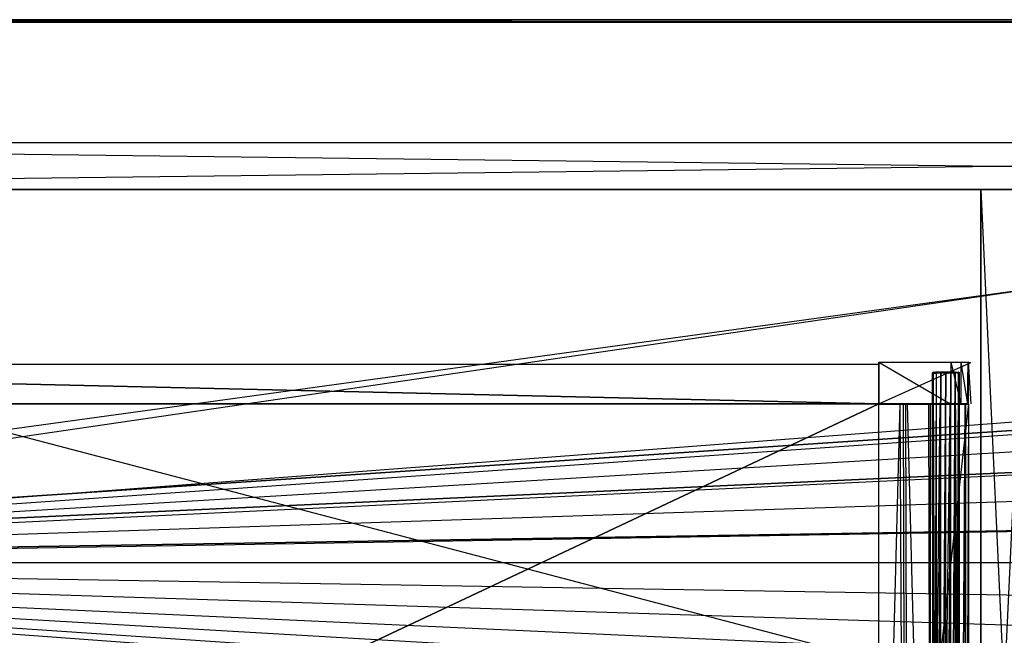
# Model space of a CAD drawing. Extents: x -1.6 to 0, y -0.5 to 0.
# Tile 14 of 29: x -1.2 to -0.8, y -0.25 to 0. Entities that reach past the tile are written whole.
import ezdxf

# ---------------------------------------------------------------- set-up
doc = ezdxf.new("R2010")
doc.units = 0
for name, color, linetype in [('L11_KORPUS_LEGATO_MS_X_190__Y_4', 7, 'CONTINUOUS'), ('L12_KORPUS_LEGATO_BO_X_15620__Y', 7, 'CONTINUOUS'), ('L13_KORPUS_LEGATO_RWT_X_15620__', 7, 'CONTINUOUS'), ('L2_DRAWERBOX_LEGATO_REL_6_X_365', 7, 'CONTINUOUS'), ('L4_DRAWERBOX_LEGATO_REL_4_X_139', 7, 'CONTINUOUS'), ('L5_DRAWERBOX_LEGATO_REL_3_X_688', 7, 'CONTINUOUS'), ('L6_DRAWERBOX_LEGATO_REL_2_X_688', 7, 'CONTINUOUS'), ('L7_DRAWERBOX_LEGATO_REL_1_X_373', 7, 'CONTINUOUS'), ('L9_PLATTE_LEGATO_N_B11700__0___', 7, 'CONTINUOUS')]:
    doc.layers.add(name, color=color, linetype=linetype)

msp = doc.modelspace()

# ---------------------------------------------------------------- linework, layer by layer
at = {"layer": 'L11_KORPUS_LEGATO_MS_X_190__Y_4', "color": 8}
for points, invisible_edges in [([(-0.8095, -0.069, 0.313), (-0.7905, -0.069, 0.02), (-0.8095, -0.069, 0.02), (-0.8095, -0.069, 0.313)], 13), ([(-0.7905, -0.069, 0.02), (-0.8095, -0.069, 0.313), (-0.7905, -0.069, 0.313), (-0.7905, -0.069, 0.02)], 14), ([(-0.7905, -0.069, 0.02), (-0.8095, -0.478, 0.02), (-0.8095, -0.069, 0.02), (-0.7905, -0.069, 0.02)], 13), ([(-0.8095, -0.478, 0.02), (-0.7905, -0.069, 0.02), (-0.7905, -0.478, 0.02), (-0.8095, -0.478, 0.02)], 14), ([(-0.7905, -0.478, 0.313), (-0.8095, -0.069, 0.313), (-0.8095, -0.478, 0.313), (-0.7905, -0.478, 0.313)], 13), ([(-0.8095, -0.069, 0.313), (-0.7905, -0.478, 0.313), (-0.7905, -0.069, 0.313), (-0.8095, -0.069, 0.313)], 14), ([(-0.8095, -0.478, 0.313), (-0.8095, -0.069, 0.02), (-0.8095, -0.478, 0.02), (-0.8095, -0.478, 0.313)], 13), ([(-0.8095, -0.069, 0.02), (-0.8095, -0.478, 0.313), (-0.8095, -0.069, 0.313), (-0.8095, -0.069, 0.02)], 14)]:
    msp.add_3dface(points, dxfattribs=dict(at, invisible_edges=invisible_edges))
at = {"layer": 'L12_KORPUS_LEGATO_BO_X_15620__Y', "color": 8}
for points, invisible_edges in [([(-0.019, -0.4785, 0.02), (-1.581, -0.069, 0.02), (-1.581, -0.4785, 0.02), (-0.019, -0.4785, 0.02)], 13), ([(-1.581, -0.069, 0.02), (-0.019, -0.4785, 0.02), (-0.019, -0.069, 0.02), (-1.581, -0.069, 0.02)], 14), ([(-0.019, -0.069, 0.001), (-1.581, -0.4785, 0.001), (-1.581, -0.069, 0.001), (-0.019, -0.069, 0.001)], 13), ([(-1.581, -0.4785, 0.001), (-0.019, -0.069, 0.001), (-0.019, -0.4785, 0.001), (-1.581, -0.4785, 0.001)], 14), ([(-1.581, -0.069, 0.02), (-0.019, -0.069, 0.001), (-1.581, -0.069, 0.001), (-1.581, -0.069, 0.02)], 13), ([(-0.019, -0.069, 0.001), (-1.581, -0.069, 0.02), (-0.019, -0.069, 0.02), (-0.019, -0.069, 0.001)], 14)]:
    msp.add_3dface(points, dxfattribs=dict(at, invisible_edges=invisible_edges))
at = {"layer": 'L13_KORPUS_LEGATO_RWT_X_15620__', "color": 8}
for points, invisible_edges in [([(-1.581, -0.05, 0.1605), (-0.019, -0.05, 0.0005), (-1.581, -0.05, 0.0005), (-1.581, -0.05, 0.1605)], 13), ([(-0.019, -0.05, 0.0005), (-1.581, -0.05, 0.1605), (-0.019, -0.05, 0.1605), (-0.019, -0.05, 0.0005)], 14), ([(-0.019, -0.05, 0.0005), (-1.581, -0.069, 0.0005), (-1.581, -0.05, 0.0005), (-0.019, -0.05, 0.0005)], 13), ([(-1.581, -0.069, 0.0005), (-0.019, -0.05, 0.0005), (-0.019, -0.069, 0.0005), (-1.581, -0.069, 0.0005)], 14), ([(-0.019, -0.069, 0.1605), (-1.581, -0.05, 0.1605), (-1.581, -0.069, 0.1605), (-0.019, -0.069, 0.1605)], 13), ([(-1.581, -0.05, 0.1605), (-0.019, -0.069, 0.1605), (-0.019, -0.05, 0.1605), (-1.581, -0.05, 0.1605)], 14), ([(-0.019, -0.069, 0.1605), (-1.581, -0.069, 0.0005), (-0.019, -0.069, 0.0005), (-0.019, -0.069, 0.1605)], 13), ([(-1.581, -0.069, 0.0005), (-0.019, -0.069, 0.1605), (-1.581, -0.069, 0.1605), (-1.581, -0.069, 0.0005)], 14)]:
    msp.add_3dface(points, dxfattribs=dict(at, invisible_edges=invisible_edges))
at = {"layer": 'L2_DRAWERBOX_LEGATO_REL_6_X_365', "color": 8}
for points, invisible_edges in [([(-0.850985, -0.156, 0.032), (-0.850985, -0.48, 0.048743), (-0.850985, -0.48, 0.032), (-0.850985, -0.156, 0.032)], 13), ([(-0.850985, -0.48, 0.048743), (-0.850985, -0.156, 0.032), (-0.850985, -0.156, 0.048743), (-0.850985, -0.48, 0.048743)], 14), ([(-0.850985, -0.48, 0.032), (-0.8145, -0.156, 0.032), (-0.850985, -0.156, 0.032), (-0.850985, -0.48, 0.032)], 13), ([(-0.8145, -0.156, 0.032), (-0.850985, -0.48, 0.032), (-0.8145, -0.48, 0.032), (-0.8145, -0.156, 0.032)], 14), ([(-0.842241, -0.156, 0.055052), (-0.850985, -0.48, 0.048743), (-0.850985, -0.156, 0.048743), (-0.842241, -0.156, 0.055052)], 13), ([(-0.850985, -0.48, 0.048743), (-0.842241, -0.156, 0.055052), (-0.842241, -0.48, 0.055052), (-0.850985, -0.48, 0.048743)], 14), ([(-0.842241, -0.156, 0.055052), (-0.840933, -0.48, 0.056719), (-0.842241, -0.48, 0.055052), (-0.842241, -0.156, 0.055052)], 13), ([(-0.840933, -0.48, 0.056719), (-0.842241, -0.156, 0.055052), (-0.840933, -0.156, 0.056719), (-0.840933, -0.48, 0.056719)], 14), ([(-0.840933, -0.156, 0.056719), (-0.83997, -0.48, 0.058607), (-0.840933, -0.48, 0.056719), (-0.840933, -0.156, 0.056719)], 13), ([(-0.83997, -0.48, 0.058607), (-0.840933, -0.156, 0.056719), (-0.83997, -0.156, 0.058607), (-0.83997, -0.48, 0.058607)], 14), ([(-0.83997, -0.156, 0.058607), (-0.839389, -0.48, 0.060646), (-0.83997, -0.48, 0.058607), (-0.83997, -0.156, 0.058607)], 13), ([(-0.839389, -0.48, 0.060646), (-0.83997, -0.156, 0.058607), (-0.839389, -0.156, 0.060646), (-0.839389, -0.48, 0.060646)], 14), ([(-0.839389, -0.156, 0.060646), (-0.83068, -0.48, 0.113598), (-0.839389, -0.48, 0.060646), (-0.839389, -0.156, 0.060646)], 13), ([(-0.83068, -0.48, 0.113598), (-0.839389, -0.156, 0.060646), (-0.83068, -0.156, 0.113598), (-0.83068, -0.48, 0.113598)], 14), ([(-0.83068, -0.156, 0.113598), (-0.829928, -0.48, 0.114666), (-0.83068, -0.48, 0.113598), (-0.83068, -0.156, 0.113598)], 13), ([(-0.829928, -0.48, 0.114666), (-0.83068, -0.156, 0.113598), (-0.829928, -0.156, 0.114666), (-0.829928, -0.48, 0.114666)], 14), ([(-0.826089, -0.156, 0.115998), (-0.829928, -0.48, 0.114666), (-0.829928, -0.156, 0.114666), (-0.826089, -0.156, 0.115998)], 13), ([(-0.829928, -0.48, 0.114666), (-0.826089, -0.156, 0.115998), (-0.826089, -0.48, 0.115998), (-0.829928, -0.48, 0.114666)], 14), ([(-0.822026, -0.156, 0.115948), (-0.826089, -0.48, 0.115998), (-0.826089, -0.156, 0.115998), (-0.822026, -0.156, 0.115948)], 13), ([(-0.826089, -0.48, 0.115998), (-0.822026, -0.156, 0.115948), (-0.822026, -0.48, 0.115948), (-0.826089, -0.48, 0.115998)], 14), ([(-0.81838, -0.156, 0.114232), (-0.822026, -0.48, 0.115948), (-0.822026, -0.156, 0.115948), (-0.81838, -0.156, 0.114232)], 13), ([(-0.822026, -0.48, 0.115948), (-0.81838, -0.156, 0.114232), (-0.81838, -0.48, 0.114232), (-0.822026, -0.48, 0.115948)], 14), ([(-0.81838, -0.48, 0.114232), (-0.816033, -0.156, 0.110955), (-0.816033, -0.48, 0.110955), (-0.81838, -0.48, 0.114232)], 13), ([(-0.816033, -0.156, 0.110955), (-0.81838, -0.48, 0.114232), (-0.81838, -0.156, 0.114232), (-0.816033, -0.156, 0.110955)], 14), ([(-0.816033, -0.48, 0.110955), (-0.815786, -0.156, 0.10758), (-0.815786, -0.48, 0.10758), (-0.816033, -0.48, 0.110955)], 13), ([(-0.815786, -0.156, 0.10758), (-0.816033, -0.48, 0.110955), (-0.816033, -0.156, 0.110955), (-0.815786, -0.156, 0.10758)], 14), ([(-0.815786, -0.48, 0.10758), (-0.8145, -0.156, 0.032), (-0.8145, -0.48, 0.032), (-0.815786, -0.48, 0.10758)], 13), ([(-0.8145, -0.156, 0.032), (-0.815786, -0.48, 0.10758), (-0.815786, -0.156, 0.10758), (-0.8145, -0.156, 0.032)], 14)]:
    msp.add_3dface(points, dxfattribs=dict(at, invisible_edges=invisible_edges))
at = {"layer": 'L4_DRAWERBOX_LEGATO_REL_4_X_139', "color": 8}
for points, invisible_edges in [([(-0.828757, -0.143151, 0.164526), (-0.82917, -0.143525, 0.1666), (-0.828757, -0.143525, 0.164526), (-0.828757, -0.143151, 0.164526)], 13), ([(-0.82917, -0.143525, 0.1666), (-0.828757, -0.143151, 0.164526), (-0.82917, -0.143151, 0.1666), (-0.82917, -0.143525, 0.1666)], 14), ([(-0.82917, -0.143151, 0.1666), (-0.828757, -0.143525, 0.168674), (-0.82917, -0.143525, 0.1666), (-0.82917, -0.143151, 0.1666)], 13), ([(-0.828757, -0.143525, 0.168674), (-0.82917, -0.143151, 0.1666), (-0.828757, -0.143151, 0.168674), (-0.828757, -0.143525, 0.168674)], 14), ([(-0.827665, -0.143151, 0.168221), (-0.82917, -0.143151, 0.1666), (-0.827987, -0.143151, 0.1666), (-0.827665, -0.143151, 0.168221)], 13), ([(-0.82917, -0.143151, 0.1666), (-0.827665, -0.143151, 0.168221), (-0.828757, -0.143151, 0.168674), (-0.82917, -0.143151, 0.1666)], 14), ([(-0.827665, -0.143151, 0.164979), (-0.82917, -0.143151, 0.1666), (-0.828757, -0.143151, 0.164526), (-0.827665, -0.143151, 0.164979)], 13), ([(-0.82917, -0.143151, 0.1666), (-0.827665, -0.143151, 0.164979), (-0.827987, -0.143151, 0.1666), (-0.82917, -0.143151, 0.1666)], 14), ([(-0.828757, -0.143525, 0.164526), (-0.82917, -0.453487, 0.1666), (-0.828757, -0.453487, 0.164526), (-0.828757, -0.143525, 0.164526)], 13), ([(-0.82917, -0.453487, 0.1666), (-0.828757, -0.143525, 0.164526), (-0.82917, -0.143525, 0.1666), (-0.82917, -0.453487, 0.1666)], 14), ([(-0.82917, -0.143525, 0.1666), (-0.828757, -0.453487, 0.168674), (-0.82917, -0.453487, 0.1666), (-0.82917, -0.143525, 0.1666)], 13), ([(-0.828757, -0.453487, 0.168674), (-0.82917, -0.143525, 0.1666), (-0.828757, -0.143525, 0.168674), (-0.828757, -0.453487, 0.168674)], 14), ([(-0.827582, -0.143151, 0.162768), (-0.828757, -0.143525, 0.164526), (-0.827582, -0.143525, 0.162768), (-0.827582, -0.143151, 0.162768)], 13), ([(-0.828757, -0.143525, 0.164526), (-0.827582, -0.143151, 0.162768), (-0.828757, -0.143151, 0.164526), (-0.828757, -0.143525, 0.164526)], 14), ([(-0.828757, -0.143151, 0.168674), (-0.827582, -0.143525, 0.170432), (-0.828757, -0.143525, 0.168674), (-0.828757, -0.143151, 0.168674)], 13), ([(-0.827582, -0.143525, 0.170432), (-0.828757, -0.143151, 0.168674), (-0.827582, -0.143151, 0.170432), (-0.827582, -0.143525, 0.170432)], 14), ([(-0.826746, -0.143151, 0.169596), (-0.828757, -0.143151, 0.168674), (-0.827665, -0.143151, 0.168221), (-0.826746, -0.143151, 0.169596)], 13), ([(-0.828757, -0.143151, 0.168674), (-0.826746, -0.143151, 0.169596), (-0.827582, -0.143151, 0.170432), (-0.828757, -0.143151, 0.168674)], 14), ([(-0.826746, -0.143151, 0.163604), (-0.828757, -0.143151, 0.164526), (-0.827582, -0.143151, 0.162768), (-0.826746, -0.143151, 0.163604)], 13), ([(-0.828757, -0.143151, 0.164526), (-0.826746, -0.143151, 0.163604), (-0.827665, -0.143151, 0.164979), (-0.828757, -0.143151, 0.164526)], 14), ([(-0.827582, -0.143525, 0.162768), (-0.828757, -0.453487, 0.164526), (-0.827582, -0.453487, 0.162768), (-0.827582, -0.143525, 0.162768)], 13), ([(-0.828757, -0.453487, 0.164526), (-0.827582, -0.143525, 0.162768), (-0.828757, -0.143525, 0.164526), (-0.828757, -0.453487, 0.164526)], 14), ([(-0.828757, -0.143525, 0.168674), (-0.827582, -0.453487, 0.170432), (-0.828757, -0.453487, 0.168674), (-0.828757, -0.143525, 0.168674)], 13), ([(-0.827582, -0.453487, 0.170432), (-0.828757, -0.143525, 0.168674), (-0.827582, -0.143525, 0.170432), (-0.827582, -0.453487, 0.170432)], 14), ([(-0.827665, -0.143151, 0.164979), (-0.819836, -0.143151, 0.164979), (-0.827987, -0.143151, 0.1666), (-0.827665, -0.143151, 0.164979)], 10), ([(-0.827987, -0.143151, 0.1666), (-0.819836, -0.143151, 0.164979), (-0.819513, -0.143151, 0.1666), (-0.827987, -0.143151, 0.1666)], 13), ([(-0.827987, -0.143151, 0.1666), (-0.819513, -0.143151, 0.1666), (-0.819836, -0.143151, 0.168221), (-0.827987, -0.143151, 0.1666)], 10), ([(-0.827987, -0.143151, 0.1666), (-0.819836, -0.143151, 0.168221), (-0.827665, -0.143151, 0.168221), (-0.827987, -0.143151, 0.1666)], 13), ([(-0.826746, -0.143151, 0.163604), (-0.819836, -0.143151, 0.164979), (-0.827665, -0.143151, 0.164979), (-0.826746, -0.143151, 0.163604)], 13), ([(-0.827665, -0.143151, 0.168221), (-0.819836, -0.143151, 0.168221), (-0.820754, -0.143151, 0.169596), (-0.827665, -0.143151, 0.168221)], 14), ([(-0.827665, -0.143151, 0.168221), (-0.820754, -0.143151, 0.169596), (-0.826746, -0.143151, 0.169596), (-0.827665, -0.143151, 0.168221)], 15), ([(-0.825824, -0.143525, 0.161593), (-0.827582, -0.143151, 0.162768), (-0.827582, -0.143525, 0.162768), (-0.825824, -0.143525, 0.161593)], 13), ([(-0.827582, -0.143151, 0.162768), (-0.825824, -0.143525, 0.161593), (-0.825824, -0.143151, 0.161593), (-0.827582, -0.143151, 0.162768)], 14), ([(-0.825372, -0.143151, 0.170514), (-0.827582, -0.143151, 0.170432), (-0.826746, -0.143151, 0.169596), (-0.825372, -0.143151, 0.170514)], 13), ([(-0.827582, -0.143151, 0.170432), (-0.825372, -0.143151, 0.170514), (-0.825824, -0.143151, 0.171607), (-0.827582, -0.143151, 0.170432)], 14), ([(-0.825372, -0.143151, 0.162686), (-0.827582, -0.143151, 0.162768), (-0.825824, -0.143151, 0.161593), (-0.825372, -0.143151, 0.162686)], 13), ([(-0.827582, -0.143151, 0.162768), (-0.825372, -0.143151, 0.162686), (-0.826746, -0.143151, 0.163604), (-0.827582, -0.143151, 0.162768)], 14), ([(-0.825824, -0.143151, 0.171607), (-0.827582, -0.143525, 0.170432), (-0.827582, -0.143151, 0.170432), (-0.825824, -0.143151, 0.171607)], 13), ([(-0.827582, -0.143525, 0.170432), (-0.825824, -0.143151, 0.171607), (-0.825824, -0.143525, 0.171607), (-0.827582, -0.143525, 0.170432)], 14), ([(-0.827582, -0.453487, 0.162768), (-0.825824, -0.143525, 0.161593), (-0.827582, -0.143525, 0.162768), (-0.827582, -0.453487, 0.162768)], 13), ([(-0.825824, -0.143525, 0.161593), (-0.827582, -0.453487, 0.162768), (-0.825824, -0.453487, 0.161593), (-0.825824, -0.143525, 0.161593)], 14), ([(-0.825824, -0.143525, 0.171607), (-0.827582, -0.453487, 0.170432), (-0.827582, -0.143525, 0.170432), (-0.825824, -0.143525, 0.171607)], 13), ([(-0.827582, -0.453487, 0.170432), (-0.825824, -0.143525, 0.171607), (-0.825824, -0.453487, 0.171607), (-0.827582, -0.453487, 0.170432)], 14), ([(-0.825372, -0.143151, 0.162686), (-0.820754, -0.143151, 0.163604), (-0.826746, -0.143151, 0.163604), (-0.825372, -0.143151, 0.162686)], 13), ([(-0.826746, -0.143151, 0.163604), (-0.820754, -0.143151, 0.163604), (-0.819836, -0.143151, 0.164979), (-0.826746, -0.143151, 0.163604)], 10), ([(-0.826746, -0.143151, 0.169596), (-0.820754, -0.143151, 0.169596), (-0.822129, -0.143151, 0.170514), (-0.826746, -0.143151, 0.169596)], 15), ([(-0.826746, -0.143151, 0.169596), (-0.822129, -0.143151, 0.170514), (-0.825372, -0.143151, 0.170514), (-0.826746, -0.143151, 0.169596)], 15), ([(-0.82375, -0.143525, 0.161181), (-0.825824, -0.143151, 0.161593), (-0.825824, -0.143525, 0.161593), (-0.82375, -0.143525, 0.161181)], 13), ([(-0.825824, -0.143151, 0.161593), (-0.82375, -0.143525, 0.161181), (-0.82375, -0.143151, 0.161181), (-0.825824, -0.143151, 0.161593)], 14), ([(-0.82375, -0.143151, 0.172019), (-0.825824, -0.143525, 0.171607), (-0.825824, -0.143151, 0.171607), (-0.82375, -0.143151, 0.172019)], 13), ([(-0.825824, -0.143525, 0.171607), (-0.82375, -0.143151, 0.172019), (-0.82375, -0.143525, 0.172019), (-0.825824, -0.143525, 0.171607)], 14), ([(-0.82375, -0.143151, 0.170837), (-0.825824, -0.143151, 0.171607), (-0.825372, -0.143151, 0.170514), (-0.82375, -0.143151, 0.170837)], 13), ([(-0.825824, -0.143151, 0.171607), (-0.82375, -0.143151, 0.170837), (-0.82375, -0.143151, 0.172019), (-0.825824, -0.143151, 0.171607)], 14), ([(-0.82375, -0.143151, 0.162363), (-0.825824, -0.143151, 0.161593), (-0.82375, -0.143151, 0.161181), (-0.82375, -0.143151, 0.162363)], 13), ([(-0.825824, -0.143151, 0.161593), (-0.82375, -0.143151, 0.162363), (-0.825372, -0.143151, 0.162686), (-0.825824, -0.143151, 0.161593)], 14), ([(-0.825824, -0.453487, 0.161593), (-0.82375, -0.143525, 0.161181), (-0.825824, -0.143525, 0.161593), (-0.825824, -0.453487, 0.161593)], 13), ([(-0.82375, -0.143525, 0.161181), (-0.825824, -0.453487, 0.161593), (-0.82375, -0.453487, 0.161181), (-0.82375, -0.143525, 0.161181)], 14), ([(-0.82375, -0.143525, 0.172019), (-0.825824, -0.453487, 0.171607), (-0.825824, -0.143525, 0.171607), (-0.82375, -0.143525, 0.172019)], 13), ([(-0.825824, -0.453487, 0.171607), (-0.82375, -0.143525, 0.172019), (-0.82375, -0.453487, 0.172019), (-0.825824, -0.453487, 0.171607)], 14), ([(-0.822129, -0.143151, 0.162686), (-0.825372, -0.143151, 0.162686), (-0.82375, -0.143151, 0.162363), (-0.822129, -0.143151, 0.162686)], 13), ([(-0.825372, -0.143151, 0.162686), (-0.822129, -0.143151, 0.162686), (-0.820754, -0.143151, 0.163604), (-0.825372, -0.143151, 0.162686)], 10), ([(-0.825372, -0.143151, 0.170514), (-0.822129, -0.143151, 0.170514), (-0.82375, -0.143151, 0.170837), (-0.825372, -0.143151, 0.170514)], 15), ([(-0.821676, -0.143151, 0.171607), (-0.82375, -0.143525, 0.172019), (-0.82375, -0.143151, 0.172019), (-0.821676, -0.143151, 0.171607)], 13), ([(-0.82375, -0.143525, 0.172019), (-0.821676, -0.143151, 0.171607), (-0.821676, -0.143525, 0.171607), (-0.82375, -0.143525, 0.172019)], 14), ([(-0.821676, -0.143525, 0.161593), (-0.82375, -0.143151, 0.161181), (-0.82375, -0.143525, 0.161181), (-0.821676, -0.143525, 0.161593)], 13), ([(-0.82375, -0.143151, 0.161181), (-0.821676, -0.143525, 0.161593), (-0.821676, -0.143151, 0.161593), (-0.82375, -0.143151, 0.161181)], 14), ([(-0.821676, -0.143151, 0.161593), (-0.82375, -0.143151, 0.162363), (-0.82375, -0.143151, 0.161181), (-0.821676, -0.143151, 0.161593)], 13), ([(-0.82375, -0.143151, 0.162363), (-0.821676, -0.143151, 0.161593), (-0.822129, -0.143151, 0.162686), (-0.82375, -0.143151, 0.162363)], 14), ([(-0.821676, -0.143151, 0.171607), (-0.82375, -0.143151, 0.170837), (-0.822129, -0.143151, 0.170514), (-0.821676, -0.143151, 0.171607)], 13), ([(-0.82375, -0.143151, 0.170837), (-0.821676, -0.143151, 0.171607), (-0.82375, -0.143151, 0.172019), (-0.82375, -0.143151, 0.170837)], 14), ([(-0.821676, -0.143525, 0.171607), (-0.82375, -0.453487, 0.172019), (-0.82375, -0.143525, 0.172019), (-0.821676, -0.143525, 0.171607)], 13), ([(-0.82375, -0.453487, 0.172019), (-0.821676, -0.143525, 0.171607), (-0.821676, -0.453487, 0.171607), (-0.82375, -0.453487, 0.172019)], 14), ([(-0.82375, -0.453487, 0.161181), (-0.821676, -0.143525, 0.161593), (-0.82375, -0.143525, 0.161181), (-0.82375, -0.453487, 0.161181)], 13), ([(-0.821676, -0.143525, 0.161593), (-0.82375, -0.453487, 0.161181), (-0.821676, -0.453487, 0.161593), (-0.821676, -0.143525, 0.161593)], 14), ([(-0.819918, -0.143151, 0.162768), (-0.822129, -0.143151, 0.162686), (-0.821676, -0.143151, 0.161593), (-0.819918, -0.143151, 0.162768)], 13), ([(-0.822129, -0.143151, 0.162686), (-0.819918, -0.143151, 0.162768), (-0.820754, -0.143151, 0.163604), (-0.822129, -0.143151, 0.162686)], 14), ([(-0.819918, -0.143151, 0.170432), (-0.822129, -0.143151, 0.170514), (-0.820754, -0.143151, 0.169596), (-0.819918, -0.143151, 0.170432)], 13), ([(-0.822129, -0.143151, 0.170514), (-0.819918, -0.143151, 0.170432), (-0.821676, -0.143151, 0.171607), (-0.822129, -0.143151, 0.170514)], 14), ([(-0.819918, -0.143151, 0.170432), (-0.821676, -0.143525, 0.171607), (-0.821676, -0.143151, 0.171607), (-0.819918, -0.143151, 0.170432)], 13), ([(-0.821676, -0.143525, 0.171607), (-0.819918, -0.143151, 0.170432), (-0.819918, -0.143525, 0.170432), (-0.821676, -0.143525, 0.171607)], 14), ([(-0.819918, -0.143525, 0.162768), (-0.821676, -0.143151, 0.161593), (-0.821676, -0.143525, 0.161593), (-0.819918, -0.143525, 0.162768)], 13), ([(-0.821676, -0.143151, 0.161593), (-0.819918, -0.143525, 0.162768), (-0.819918, -0.143151, 0.162768), (-0.821676, -0.143151, 0.161593)], 14), ([(-0.819918, -0.143525, 0.170432), (-0.821676, -0.453487, 0.171607), (-0.821676, -0.143525, 0.171607), (-0.819918, -0.143525, 0.170432)], 13), ([(-0.821676, -0.453487, 0.171607), (-0.819918, -0.143525, 0.170432), (-0.819918, -0.453487, 0.170432), (-0.821676, -0.453487, 0.171607)], 14), ([(-0.821676, -0.453487, 0.161593), (-0.819918, -0.143525, 0.162768), (-0.821676, -0.143525, 0.161593), (-0.821676, -0.453487, 0.161593)], 13), ([(-0.819918, -0.143525, 0.162768), (-0.821676, -0.453487, 0.161593), (-0.819918, -0.453487, 0.162768), (-0.819918, -0.143525, 0.162768)], 14), ([(-0.818743, -0.143151, 0.164526), (-0.820754, -0.143151, 0.163604), (-0.819918, -0.143151, 0.162768), (-0.818743, -0.143151, 0.164526)], 13), ([(-0.820754, -0.143151, 0.163604), (-0.818743, -0.143151, 0.164526), (-0.819836, -0.143151, 0.164979), (-0.820754, -0.143151, 0.163604)], 14), ([(-0.818743, -0.143151, 0.168674), (-0.820754, -0.143151, 0.169596), (-0.819836, -0.143151, 0.168221), (-0.818743, -0.143151, 0.168674)], 13), ([(-0.820754, -0.143151, 0.169596), (-0.818743, -0.143151, 0.168674), (-0.819918, -0.143151, 0.170432), (-0.820754, -0.143151, 0.169596)], 14), ([(-0.819918, -0.143525, 0.170432), (-0.818743, -0.143151, 0.168674), (-0.818743, -0.143525, 0.168674), (-0.819918, -0.143525, 0.170432)], 13), ([(-0.818743, -0.143151, 0.168674), (-0.819918, -0.143525, 0.170432), (-0.819918, -0.143151, 0.170432), (-0.818743, -0.143151, 0.168674)], 14), ([(-0.818743, -0.143525, 0.164526), (-0.819918, -0.143151, 0.162768), (-0.819918, -0.143525, 0.162768), (-0.818743, -0.143525, 0.164526)], 13), ([(-0.819918, -0.143151, 0.162768), (-0.818743, -0.143525, 0.164526), (-0.818743, -0.143151, 0.164526), (-0.819918, -0.143151, 0.162768)], 14), ([(-0.819918, -0.453487, 0.170432), (-0.818743, -0.143525, 0.168674), (-0.818743, -0.453487, 0.168674), (-0.819918, -0.453487, 0.170432)], 13), ([(-0.818743, -0.143525, 0.168674), (-0.819918, -0.453487, 0.170432), (-0.819918, -0.143525, 0.170432), (-0.818743, -0.143525, 0.168674)], 14), ([(-0.818743, -0.453487, 0.164526), (-0.819918, -0.143525, 0.162768), (-0.819918, -0.453487, 0.162768), (-0.818743, -0.453487, 0.164526)], 13), ([(-0.819918, -0.143525, 0.162768), (-0.818743, -0.453487, 0.164526), (-0.818743, -0.143525, 0.164526), (-0.819918, -0.143525, 0.162768)], 14), ([(-0.818331, -0.143151, 0.1666), (-0.819836, -0.143151, 0.164979), (-0.818743, -0.143151, 0.164526), (-0.818331, -0.143151, 0.1666)], 13), ([(-0.819836, -0.143151, 0.164979), (-0.818331, -0.143151, 0.1666), (-0.819513, -0.143151, 0.1666), (-0.819836, -0.143151, 0.164979)], 14), ([(-0.818331, -0.143151, 0.1666), (-0.819836, -0.143151, 0.168221), (-0.819513, -0.143151, 0.1666), (-0.818331, -0.143151, 0.1666)], 13), ([(-0.819836, -0.143151, 0.168221), (-0.818331, -0.143151, 0.1666), (-0.818743, -0.143151, 0.168674), (-0.819836, -0.143151, 0.168221)], 14), ([(-0.818743, -0.143525, 0.168674), (-0.818331, -0.143151, 0.1666), (-0.818331, -0.143525, 0.1666), (-0.818743, -0.143525, 0.168674)], 13), ([(-0.818331, -0.143151, 0.1666), (-0.818743, -0.143525, 0.168674), (-0.818743, -0.143151, 0.168674), (-0.818331, -0.143151, 0.1666)], 14), ([(-0.818331, -0.143525, 0.1666), (-0.818743, -0.143151, 0.164526), (-0.818743, -0.143525, 0.164526), (-0.818331, -0.143525, 0.1666)], 13), ([(-0.818743, -0.143151, 0.164526), (-0.818331, -0.143525, 0.1666), (-0.818331, -0.143151, 0.1666), (-0.818743, -0.143151, 0.164526)], 14), ([(-0.818743, -0.453487, 0.168674), (-0.818331, -0.143525, 0.1666), (-0.818331, -0.453487, 0.1666), (-0.818743, -0.453487, 0.168674)], 13), ([(-0.818331, -0.143525, 0.1666), (-0.818743, -0.453487, 0.168674), (-0.818743, -0.143525, 0.168674), (-0.818331, -0.143525, 0.1666)], 14), ([(-0.818331, -0.453487, 0.1666), (-0.818743, -0.143525, 0.164526), (-0.818743, -0.453487, 0.164526), (-0.818331, -0.453487, 0.1666)], 13), ([(-0.818743, -0.143525, 0.164526), (-0.818331, -0.453487, 0.1666), (-0.818331, -0.143525, 0.1666), (-0.818743, -0.143525, 0.164526)], 14)]:
    msp.add_3dface(points, dxfattribs=dict(at, invisible_edges=invisible_edges))
at = {"layer": 'L5_DRAWERBOX_LEGATO_REL_3_X_688', "color": 8}
for points, invisible_edges in [([(-1.539515, -0.156, 0.048), (-0.850985, -0.156, 0.032), (-1.539515, -0.156, 0.032), (-1.539515, -0.156, 0.048)], 13), ([(-0.850985, -0.156, 0.032), (-1.539515, -0.156, 0.048), (-0.850985, -0.156, 0.048), (-0.850985, -0.156, 0.032)], 14), ([(-1.539515, -0.48, 0.048), (-0.850985, -0.156, 0.048), (-1.539515, -0.156, 0.048), (-1.539515, -0.48, 0.048)], 13), ([(-0.850985, -0.156, 0.048), (-1.539515, -0.48, 0.048), (-0.850985, -0.48, 0.048), (-0.850985, -0.156, 0.048)], 14), ([(-0.850985, -0.156, 0.032), (-1.539515, -0.48, 0.032), (-1.539515, -0.156, 0.032), (-0.850985, -0.156, 0.032)], 13), ([(-1.539515, -0.48, 0.032), (-0.850985, -0.156, 0.032), (-0.850985, -0.48, 0.032), (-1.539515, -0.48, 0.032)], 14), ([(-0.850985, -0.156, 0.032), (-0.850985, -0.48, 0.048), (-0.850985, -0.48, 0.032), (-0.850985, -0.156, 0.032)], 13), ([(-0.850985, -0.48, 0.048), (-0.850985, -0.156, 0.032), (-0.850985, -0.156, 0.048), (-0.850985, -0.48, 0.048)], 14)]:
    msp.add_3dface(points, dxfattribs=dict(at, invisible_edges=invisible_edges))
at = {"layer": 'L6_DRAWERBOX_LEGATO_REL_2_X_688', "color": 8}
for points, invisible_edges in [([(-0.850985, -0.156, 0.167), (-1.539515, -0.14, 0.167), (-1.539515, -0.156, 0.167), (-0.850985, -0.156, 0.167)], 13), ([(-1.539515, -0.14, 0.167), (-0.850985, -0.156, 0.167), (-0.850985, -0.14, 0.167), (-1.539515, -0.14, 0.167)], 14), ([(-1.539515, -0.14, 0.032), (-0.850985, -0.14, 0.167), (-0.850985, -0.14, 0.032), (-1.539515, -0.14, 0.032)], 13), ([(-0.850985, -0.14, 0.167), (-1.539515, -0.14, 0.032), (-1.539515, -0.14, 0.167), (-0.850985, -0.14, 0.167)], 14), ([(-1.539515, -0.14, 0.032), (-0.850985, -0.156, 0.032), (-1.539515, -0.156, 0.032), (-1.539515, -0.14, 0.032)], 13), ([(-0.850985, -0.156, 0.032), (-1.539515, -0.14, 0.032), (-0.850985, -0.14, 0.032), (-0.850985, -0.156, 0.032)], 14), ([(-0.850985, -0.14, 0.032), (-0.850985, -0.156, 0.167), (-0.850985, -0.156, 0.032), (-0.850985, -0.14, 0.032)], 13), ([(-0.850985, -0.156, 0.167), (-0.850985, -0.14, 0.032), (-0.850985, -0.14, 0.167), (-0.850985, -0.156, 0.167)], 14), ([(-0.850985, -0.156, 0.167), (-1.539515, -0.156, 0.032), (-0.850985, -0.156, 0.032), (-0.850985, -0.156, 0.167)], 13), ([(-1.539515, -0.156, 0.032), (-0.850985, -0.156, 0.167), (-1.539515, -0.156, 0.167), (-1.539515, -0.156, 0.032)], 14)]:
    msp.add_3dface(points, dxfattribs=dict(at, invisible_edges=invisible_edges))
at = {"layer": 'L7_DRAWERBOX_LEGATO_REL_1_X_373', "color": 8}
for points, invisible_edges in [([(-0.850985, -0.139013, 0.1674), (-0.817667, -0.139036, 0.165411), (-0.814737, -0.138968, 0.157951), (-0.850985, -0.139013, 0.1674)], 14), ([(-0.850985, -0.139013, 0.1674), (-0.814737, -0.138968, 0.157951), (-0.813642, -0.139151, 0.032007), (-0.850985, -0.139013, 0.1674)], 14), ([(-0.850985, -0.139013, 0.1674), (-0.821779, -0.139025, 0.167347), (-0.817667, -0.139036, 0.165411), (-0.850985, -0.139013, 0.1674)], 14), ([(-0.850985, -0.139013, 0.1674), (-0.813642, -0.139151, 0.032007), (-0.850985, -0.13915, 0.032), (-0.850985, -0.139013, 0.1674)], 14), ([(-0.850985, -0.139013, 0.1674), (-0.850985, -0.156, 0.032), (-0.850985, -0.156137, 0.1674), (-0.850985, -0.139013, 0.1674)], 13), ([(-0.850985, -0.156, 0.032), (-0.850985, -0.139013, 0.1674), (-0.850985, -0.13915, 0.032), (-0.850985, -0.156, 0.032)], 14), ([(-0.821779, -0.156125, 0.167347), (-0.850985, -0.139013, 0.1674), (-0.850985, -0.156137, 0.1674), (-0.821779, -0.156125, 0.167347)], 13), ([(-0.850985, -0.139013, 0.1674), (-0.821779, -0.156125, 0.167347), (-0.821779, -0.139025, 0.167347), (-0.850985, -0.139013, 0.1674)], 14), ([(-0.813642, -0.139151, 0.032007), (-0.850985, -0.156, 0.032), (-0.850985, -0.13915, 0.032), (-0.813642, -0.139151, 0.032007)], 13), ([(-0.850985, -0.156, 0.032), (-0.813642, -0.139151, 0.032007), (-0.813642, -0.155999, 0.032007), (-0.850985, -0.156, 0.032)], 14), ([(-0.817667, -0.156114, 0.165411), (-0.821779, -0.139025, 0.167347), (-0.821779, -0.156125, 0.167347), (-0.817667, -0.156114, 0.165411)], 13), ([(-0.821779, -0.139025, 0.167347), (-0.817667, -0.156114, 0.165411), (-0.817667, -0.139036, 0.165411), (-0.821779, -0.139025, 0.167347)], 14), ([(-0.817667, -0.139036, 0.165411), (-0.814982, -0.139042, 0.16166), (-0.814737, -0.138968, 0.157951), (-0.817667, -0.139036, 0.165411)], 14), ([(-0.814982, -0.156108, 0.16166), (-0.817667, -0.139036, 0.165411), (-0.817667, -0.156114, 0.165411), (-0.814982, -0.156108, 0.16166)], 13), ([(-0.817667, -0.139036, 0.165411), (-0.814982, -0.156108, 0.16166), (-0.814982, -0.139042, 0.16166), (-0.817667, -0.139036, 0.165411)], 14), ([(-0.814737, -0.138968, 0.157951), (-0.814982, -0.156108, 0.16166), (-0.814737, -0.156182, 0.157951), (-0.814737, -0.138968, 0.157951)], 13), ([(-0.814982, -0.156108, 0.16166), (-0.814737, -0.138968, 0.157951), (-0.814982, -0.139042, 0.16166), (-0.814982, -0.156108, 0.16166)], 14), ([(-0.813642, -0.155999, 0.032007), (-0.814737, -0.138968, 0.157951), (-0.814737, -0.156182, 0.157951), (-0.813642, -0.155999, 0.032007)], 13), ([(-0.814737, -0.138968, 0.157951), (-0.813642, -0.155999, 0.032007), (-0.813642, -0.139151, 0.032007), (-0.814737, -0.138968, 0.157951)], 14), ([(-0.814737, -0.156182, 0.157951), (-0.850985, -0.156, 0.032), (-0.813642, -0.155999, 0.032007), (-0.814737, -0.156182, 0.157951)], 14), ([(-0.850985, -0.156137, 0.1674), (-0.850985, -0.156, 0.032), (-0.814737, -0.156182, 0.157951), (-0.850985, -0.156137, 0.1674)], 14), ([(-0.850985, -0.156137, 0.1674), (-0.814737, -0.156182, 0.157951), (-0.817667, -0.156114, 0.165411), (-0.850985, -0.156137, 0.1674)], 14), ([(-0.850985, -0.156137, 0.1674), (-0.817667, -0.156114, 0.165411), (-0.821779, -0.156125, 0.167347), (-0.850985, -0.156137, 0.1674)], 14), ([(-0.817667, -0.156114, 0.165411), (-0.814737, -0.156182, 0.157951), (-0.814982, -0.156108, 0.16166), (-0.817667, -0.156114, 0.165411)], 14)]:
    msp.add_3dface(points, dxfattribs=dict(at, invisible_edges=invisible_edges))
at = {"layer": 'L9_PLATTE_LEGATO_N_B11700__0___', "color": 8}
for points, invisible_edges in [([(-1.598322, 0, 0.378361), (-0.00192, 0, 0.374378), (-1.598322, 0, 0.374378), (-1.598322, 0, 0.378361)], 13), ([(-0.00192, 0, 0.374378), (-1.598322, 0, 0.378361), (-0.00192, 0, 0.378361), (-0.00192, 0, 0.374378)], 14), ([(-1.598322, 0, 0.38), (-0.00192, 0, 0.378361), (-1.598322, 0, 0.378361), (-1.598322, 0, 0.38)], 13), ([(-0.00192, 0, 0.378361), (-1.598322, 0, 0.38), (-0.00192, 0, 0.38), (-0.00192, 0, 0.378361)], 14), ([(-1.598322, 0, 0.3732), (-0.002934, 0, 0.372564), (-1.597308, 0, 0.372564), (-1.598322, 0, 0.3732)], 13), ([(-0.002934, 0, 0.372564), (-1.598322, 0, 0.3732), (-0.00192, 0, 0.3732), (-0.002934, 0, 0.372564)], 14), ([(-1.598322, 0, 0.374378), (-0.00192, 0, 0.3732), (-1.598322, 0, 0.3732), (-1.598322, 0, 0.374378)], 13), ([(-0.00192, 0, 0.3732), (-1.598322, 0, 0.374378), (-0.00192, 0, 0.374378), (-0.00192, 0, 0.3732)], 14), ([(-0.00192, -0.001197, 0.38), (-1.598322, 0, 0.38), (-1.598322, -0.001197, 0.38), (-0.00192, -0.001197, 0.38)], 13), ([(-1.598322, 0, 0.38), (-0.00192, -0.001197, 0.38), (-0.00192, 0, 0.38), (-1.598322, 0, 0.38)], 14), ([(-1.597308, 0, 0.372564), (-0.049961, 0, 0.343069), (-1.550281, 0, 0.343069), (-1.597308, 0, 0.372564)], 13), ([(-0.049961, 0, 0.343069), (-1.597308, 0, 0.372564), (-0.002934, 0, 0.372564), (-0.049961, 0, 0.343069)], 14), ([(-1.550281, 0, 0.343069), (-0.051665, 0, 0.342), (-1.548577, 0, 0.342), (-1.550281, 0, 0.343069)], 13), ([(-0.051665, 0, 0.342), (-1.550281, 0, 0.343069), (-0.049961, 0, 0.343069), (-0.051665, 0, 0.342)], 14), ([(-0.051665, 0, 0.342), (-1.548577, -0.001197, 0.342), (-1.548577, 0, 0.342), (-0.051665, 0, 0.342)], 13), ([(-1.548577, -0.001197, 0.342), (-0.051665, 0, 0.342), (-0.051665, -0.001197, 0.342), (-1.548577, -0.001197, 0.342)], 14), ([(-1.598322, -0.220523, 0.38), (-0.00192, -0.001197, 0.38), (-1.598322, -0.001197, 0.38), (-1.598322, -0.220523, 0.38)], 13), ([(-0.00192, -0.001197, 0.38), (-1.598322, -0.220523, 0.38), (-0.435557, -0.135245, 0.38), (-0.00192, -0.001197, 0.38)], 10), ([(-0.051665, -0.001197, 0.342), (-1.548577, -0.220523, 0.342), (-1.548577, -0.001197, 0.342), (-0.051665, -0.001197, 0.342)], 13), ([(-1.548577, -0.220523, 0.342), (-0.051665, -0.001197, 0.342), (-0.435247, -0.135991, 0.342), (-1.548577, -0.220523, 0.342)], 10), ([(-0.435557, -0.135245, 0.38), (-1.598322, -0.220523, 0.38), (-0.451515, -0.143774, 0.38), (-0.435557, -0.135245, 0.38)], 13), ([(-1.548577, -0.220523, 0.342), (-0.435247, -0.135991, 0.342), (-0.451066, -0.144446, 0.342), (-1.548577, -0.220523, 0.342)], 13), ([(-0.451515, -0.143774, 0.38), (-1.598322, -0.220523, 0.38), (-0.465502, -0.155254, 0.38), (-0.451515, -0.143774, 0.38)], 10), ([(-1.548577, -0.220523, 0.342), (-0.451066, -0.144446, 0.342), (-0.464931, -0.155825, 0.342), (-1.548577, -0.220523, 0.342)], 10), ([(-0.465502, -0.155254, 0.38), (-1.598322, -0.220523, 0.38), (-0.476982, -0.169241, 0.38), (-0.465502, -0.155254, 0.38)], 13), ([(-1.548577, -0.220523, 0.342), (-0.464931, -0.155825, 0.342), (-0.47631, -0.16969, 0.342), (-1.548577, -0.220523, 0.342)], 13), ([(-0.476982, -0.169241, 0.38), (-1.598322, -0.220523, 0.38), (-0.485512, -0.185199, 0.38), (-0.476982, -0.169241, 0.38)], 10), ([(-1.548577, -0.220523, 0.342), (-0.47631, -0.16969, 0.342), (-0.484765, -0.185509, 0.342), (-1.548577, -0.220523, 0.342)], 10), ([(-0.485512, -0.185199, 0.38), (-1.598322, -0.220523, 0.38), (-0.490764, -0.202515, 0.38), (-0.485512, -0.185199, 0.38)], 13), ([(-1.548577, -0.220523, 0.342), (-0.484765, -0.185509, 0.342), (-0.489972, -0.202673, 0.342), (-1.548577, -0.220523, 0.342)], 13), ([(-0.490764, -0.202515, 0.38), (-1.598322, -0.220523, 0.38), (-0.492538, -0.220523, 0.38), (-0.490764, -0.202515, 0.38)], 10), ([(-1.548577, -0.220523, 0.342), (-0.489972, -0.202673, 0.342), (-0.49173, -0.220523, 0.342), (-1.548577, -0.220523, 0.342)], 10), ([(-0.00192, -0.498375, 0.38), (-1.598322, -0.220523, 0.38), (-1.598322, -0.498375, 0.38), (-0.00192, -0.498375, 0.38)], 13), ([(-1.598322, -0.220523, 0.38), (-0.00192, -0.498375, 0.38), (-0.435557, -0.305801, 0.38), (-1.598322, -0.220523, 0.38)], 10), ([(-1.598322, -0.220523, 0.38), (-0.435557, -0.305801, 0.38), (-0.451515, -0.297271, 0.38), (-1.598322, -0.220523, 0.38)], 13), ([(-1.598322, -0.220523, 0.38), (-0.451515, -0.297271, 0.38), (-0.465503, -0.285792, 0.38), (-1.598322, -0.220523, 0.38)], 10), ([(-1.598322, -0.220523, 0.38), (-0.465503, -0.285792, 0.38), (-0.476982, -0.271804, 0.38), (-1.598322, -0.220523, 0.38)], 13), ([(-1.598322, -0.220523, 0.38), (-0.476982, -0.271804, 0.38), (-0.485512, -0.255846, 0.38), (-1.598322, -0.220523, 0.38)], 10), ([(-1.598322, -0.220523, 0.38), (-0.485512, -0.255846, 0.38), (-0.490764, -0.23853, 0.38), (-1.598322, -0.220523, 0.38)], 13), ([(-1.598322, -0.220523, 0.38), (-0.490764, -0.23853, 0.38), (-0.492538, -0.220523, 0.38), (-1.598322, -0.220523, 0.38)], 10), ([(-0.49173, -0.220523, 0.342), (-1.548577, -0.448631, 0.342), (-1.548577, -0.220523, 0.342), (-0.49173, -0.220523, 0.342)], 13), ([(-1.548577, -0.448631, 0.342), (-0.49173, -0.220523, 0.342), (-0.489972, -0.238373, 0.342), (-1.548577, -0.448631, 0.342)], 10), ([(-1.548577, -0.448631, 0.342), (-0.489972, -0.238373, 0.342), (-0.484765, -0.255537, 0.342), (-1.548577, -0.448631, 0.342)], 13)]:
    msp.add_3dface(points, dxfattribs=dict(at, invisible_edges=invisible_edges))

doc.saveas('drawing.dxf')
